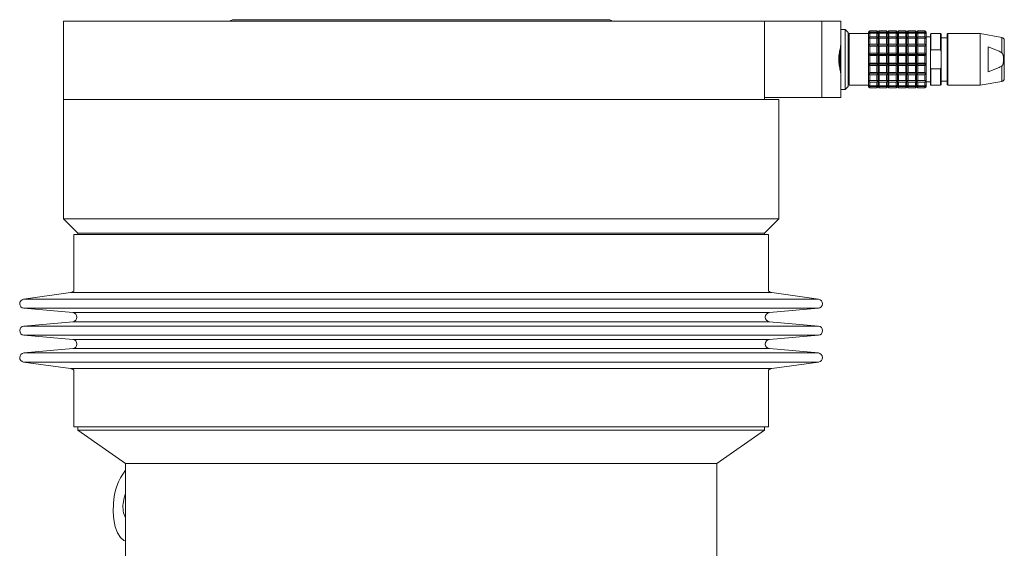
# Model space of a CAD drawing. Header units: inches. Extents: x -4.1 to 22.6, y -10.2 to 17.8.
# Tile 133 of 142: x 2.8 to 9.3, y 7.7 to 11.2. Entities that reach past the tile are written whole.
import ezdxf

# ---------------------------------------------------------------- set-up
doc = ezdxf.new("R2010")
doc.units = ezdxf.units.IN
doc.header["$MEASUREMENT"] = 0

msp = doc.modelspace()

# ---------------------------------------------------------------- linework, layer by layer
at = {"color": 7, "linetype": 'Continuous', "lineweight": 15}
for p, q in [((3.1354, 11.1829), (3.1354, 10.6709)), ((3.1354, 11.1829), (7.7289, 11.1829)), ((6.7084, 11.1929), (4.2494, 11.1929)), ((7.7289, 11.1829), (8.1039, 11.1829)), ((7.7289, 10.6709), (7.7289, 11.1829)), ((8.1039, 10.6829), (8.1039, 11.1829)), ((8.1039, 11.1829), (8.2289, 11.1829)), ((8.2289, 11.1829), (8.2289, 11.0339)), ((8.24, 11.1297), (8.2289, 11.1297)), ((8.2565, 11.1297), (8.2398, 11.1297)), ((8.2731, 11.1131), (8.2565, 11.1297)), ((8.2565, 11.129), (8.2565, 11.1297)), ((8.2565, 10.9329), (8.2565, 11.129)), ((8.2761, 11.11), (8.273, 11.1132)), ((8.2761, 10.9329), (8.2761, 11.11)), ((8.41, 11.1022), (8.284, 11.1022)), ((8.4179, 11.1197), (8.41, 11.112)), ((8.41, 11.112), (8.4179, 11.1197)), ((8.41, 11.112), (8.41, 11.1012)), ((8.41, 11.1012), (8.4179, 11.1111)), ((8.4179, 11.1058), (8.41, 11.1012)), ((8.41, 11.1012), (8.41, 11.0701)), ((8.4179, 11.1111), (8.4179, 11.1197)), ((8.4651, 11.1197), (8.4179, 11.1197)), ((8.4179, 11.1111), (8.4651, 11.1111)), ((8.4179, 11.081), (8.4179, 11.1058)), ((8.4651, 11.1058), (8.4179, 11.1058)), ((8.4651, 11.1111), (8.4651, 11.1197)), ((8.473, 11.112), (8.4651, 11.1197)), ((8.4651, 11.1111), (8.473, 11.1012)), ((8.4651, 11.081), (8.4651, 11.1058)), ((8.473, 11.1012), (8.4651, 11.1058)), ((8.4809, 11.1197), (8.473, 11.112)), ((8.473, 11.1012), (8.473, 11.112)), ((8.473, 11.1012), (8.4809, 11.1111)), ((8.4809, 11.1058), (8.473, 11.1012)), ((8.473, 11.0701), (8.473, 11.1012)), ((8.4809, 11.1111), (8.4809, 11.1197)), ((8.5281, 11.1197), (8.4809, 11.1197)), ((8.4809, 11.1111), (8.5281, 11.1111)), ((8.4809, 11.081), (8.4809, 11.1058)), ((8.5281, 11.1058), (8.4809, 11.1058)), ((8.5281, 11.1111), (8.5281, 11.1197)), ((8.536, 11.112), (8.5281, 11.1197)), ((8.5281, 11.1197), (8.536, 11.112)), ((8.5281, 11.1111), (8.536, 11.1012)), ((8.5281, 11.081), (8.5281, 11.1058)), ((8.536, 11.1012), (8.5281, 11.1058)), ((8.5439, 11.1197), (8.536, 11.112)), ((8.536, 11.1012), (8.536, 11.112)), ((8.536, 11.1012), (8.5439, 11.1111)), ((8.5439, 11.1058), (8.536, 11.1012)), ((8.536, 11.0701), (8.536, 11.1012)), ((8.5439, 11.1111), (8.5439, 11.1197)), ((8.5911, 11.1197), (8.5439, 11.1197)), ((8.5439, 11.1111), (8.5911, 11.1111)), ((8.5439, 11.081), (8.5439, 11.1058)), ((8.5911, 11.1058), (8.5439, 11.1058)), ((8.5911, 11.1111), (8.5911, 11.1197)), ((8.599, 11.112), (8.5911, 11.1197)), ((8.5911, 11.1111), (8.599, 11.1012)), ((8.5911, 11.081), (8.5911, 11.1058)), ((8.599, 11.1012), (8.5911, 11.1058)), ((8.6068, 11.1197), (8.599, 11.112)), ((8.599, 11.1012), (8.599, 11.112)), ((8.599, 11.1012), (8.6068, 11.1111)), ((8.6068, 11.1058), (8.599, 11.1012)), ((8.599, 11.0701), (8.599, 11.1012)), ((8.6068, 11.1111), (8.6068, 11.1197)), ((8.6541, 11.1197), (8.6068, 11.1197)), ((8.6068, 11.1111), (8.6541, 11.1111)), ((8.6068, 11.081), (8.6068, 11.1058)), ((8.6541, 11.1058), (8.6068, 11.1058)), ((8.6541, 11.1111), (8.6541, 11.1197)), ((8.662, 11.112), (8.6541, 11.1197)), ((8.6541, 11.1197), (8.662, 11.112)), ((8.6541, 11.1111), (8.662, 11.1012)), ((8.6541, 11.081), (8.6541, 11.1058)), ((8.662, 11.1012), (8.6541, 11.1058)), ((8.6698, 11.1197), (8.662, 11.112)), ((8.662, 11.1012), (8.662, 11.112)), ((8.662, 11.1012), (8.6698, 11.1111)), ((8.6698, 11.1058), (8.662, 11.1012)), ((8.662, 11.0701), (8.662, 11.1012)), ((8.6698, 11.1111), (8.6698, 11.1197)), ((8.7171, 11.1197), (8.6698, 11.1197)), ((8.6698, 11.1111), (8.7171, 11.1111)), ((8.6698, 11.081), (8.6698, 11.1058)), ((8.7171, 11.1058), (8.6698, 11.1058)), ((8.7171, 11.1111), (8.7171, 11.1197)), ((8.725, 11.112), (8.7171, 11.1197)), ((8.7171, 11.1111), (8.725, 11.1012)), ((8.7171, 11.081), (8.7171, 11.1058)), ((8.725, 11.1012), (8.7171, 11.1058)), ((8.7328, 11.1197), (8.725, 11.112)), ((8.725, 11.112), (8.7328, 11.1197)), ((8.725, 11.1012), (8.725, 11.112)), ((8.725, 11.1012), (8.7328, 11.1111)), ((8.7328, 11.1058), (8.725, 11.1012)), ((8.725, 11.0701), (8.725, 11.1012)), ((8.7328, 11.1111), (8.7328, 11.1197)), ((8.7801, 11.1197), (8.7328, 11.1197)), ((8.7328, 11.1111), (8.7801, 11.1111)), ((8.7328, 11.081), (8.7328, 11.1058)), ((8.7801, 11.1058), (8.7328, 11.1058)), ((8.7801, 11.1111), (8.7801, 11.1197)), ((8.7879, 11.112), (8.7801, 11.1197)), ((8.7801, 11.1197), (8.7879, 11.112)), ((8.7801, 11.1111), (8.7879, 11.1012)), ((8.7801, 11.081), (8.7801, 11.1058)), ((8.7879, 11.1012), (8.7801, 11.1058)), ((8.7879, 11.1012), (8.7879, 11.112)), ((8.7879, 11.0701), (8.7879, 11.1012)), ((8.8194, 11.1022), (8.8155, 11.0982)), ((8.8155, 11.0982), (8.8155, 10.9833)), ((8.8824, 11.1022), (8.8194, 11.1022)), ((8.8194, 10.995), (8.8194, 11.1022)), ((8.8864, 11.0982), (8.8824, 11.1022)), ((8.8824, 10.995), (8.8824, 11.1022)), ((8.8864, 10.9833), (8.8864, 11.0982)), ((8.9297, 11.1022), (8.9257, 11.0982)), ((8.9257, 11.0982), (8.9257, 10.7675)), ((9.1423, 11.1022), (8.9297, 11.1022)), ((8.9297, 10.7636), (8.9297, 11.1022)), ((9.2835, 11.0773), (9.1423, 11.1022)), ((9.1423, 10.7636), (9.1423, 11.1022)), ((8.2289, 10.8149), (8.2289, 11.0509)), ((8.41, 11.0701), (8.4179, 11.081)), ((8.4179, 11.0711), (8.41, 11.0701)), ((8.41, 11.0701), (8.41, 11.0224)), ((8.41, 11.0224), (8.4179, 11.033)), ((8.4179, 11.081), (8.4651, 11.081)), ((8.4179, 11.033), (8.4179, 11.0711)), ((8.4651, 11.0711), (8.4179, 11.0711)), ((8.4179, 11.033), (8.4651, 11.033)), ((8.4651, 11.081), (8.473, 11.0701)), ((8.4651, 11.033), (8.4651, 11.0711)), ((8.473, 11.0701), (8.4651, 11.0711)), ((8.4651, 11.033), (8.473, 11.0224)), ((8.473, 11.0701), (8.4809, 11.081)), ((8.4809, 11.0711), (8.473, 11.0701)), ((8.473, 11.0224), (8.473, 11.0701)), ((8.473, 11.0224), (8.4809, 11.033)), ((8.4809, 11.081), (8.5281, 11.081)), ((8.4809, 11.033), (8.4809, 11.0711)), ((8.5281, 11.0711), (8.4809, 11.0711)), ((8.4809, 11.033), (8.5281, 11.033)), ((8.5281, 11.081), (8.536, 11.0701)), ((8.5281, 11.033), (8.5281, 11.0711)), ((8.536, 11.0701), (8.5281, 11.0711)), ((8.5281, 11.033), (8.536, 11.0224)), ((8.536, 11.0701), (8.5439, 11.081)), ((8.5439, 11.0711), (8.536, 11.0701)), ((8.536, 11.0224), (8.536, 11.0701)), ((8.536, 11.0224), (8.5439, 11.033)), ((8.5439, 11.081), (8.5911, 11.081)), ((8.5439, 11.033), (8.5439, 11.0711)), ((8.5911, 11.0711), (8.5439, 11.0711)), ((8.5439, 11.033), (8.5911, 11.033)), ((8.5911, 11.081), (8.599, 11.0701)), ((8.5911, 11.033), (8.5911, 11.0711)), ((8.599, 11.0701), (8.5911, 11.0711)), ((8.5911, 11.033), (8.599, 11.0224)), ((8.599, 11.0701), (8.6068, 11.081)), ((8.6068, 11.0711), (8.599, 11.0701)), ((8.599, 11.0224), (8.599, 11.0701)), ((8.599, 11.0224), (8.6068, 11.033)), ((8.6068, 11.081), (8.6541, 11.081)), ((8.6068, 11.033), (8.6068, 11.0711)), ((8.6541, 11.0711), (8.6068, 11.0711)), ((8.6068, 11.033), (8.6541, 11.033)), ((8.6541, 11.081), (8.662, 11.0701)), ((8.6541, 11.033), (8.6541, 11.0711)), ((8.662, 11.0701), (8.6541, 11.0711)), ((8.6541, 11.033), (8.662, 11.0224)), ((8.662, 11.0701), (8.6698, 11.081)), ((8.6698, 11.0711), (8.662, 11.0701)), ((8.662, 11.0224), (8.662, 11.0701)), ((8.662, 11.0224), (8.6698, 11.033)), ((8.6698, 11.081), (8.7171, 11.081)), ((8.6698, 11.033), (8.6698, 11.0711)), ((8.7171, 11.0711), (8.6698, 11.0711)), ((8.6698, 11.033), (8.7171, 11.033)), ((8.7171, 11.081), (8.725, 11.0701)), ((8.7171, 11.033), (8.7171, 11.0711)), ((8.725, 11.0701), (8.7171, 11.0711)), ((8.7171, 11.033), (8.725, 11.0224)), ((8.725, 11.0701), (8.7328, 11.081)), ((8.7328, 11.0711), (8.725, 11.0701)), ((8.725, 11.0224), (8.725, 11.0701)), ((8.725, 11.0224), (8.7328, 11.033)), ((8.7328, 11.081), (8.7801, 11.081)), ((8.7328, 11.033), (8.7328, 11.0711)), ((8.7801, 11.0711), (8.7328, 11.0711)), ((8.7328, 11.033), (8.7801, 11.033)), ((8.7801, 11.081), (8.7879, 11.0701)), ((8.7801, 11.033), (8.7801, 11.0711)), ((8.7879, 11.0701), (8.7801, 11.0711)), ((8.7801, 11.033), (8.7879, 11.0224)), ((8.8155, 11.0805), (8.7879, 11.0805)), ((8.7879, 11.0224), (8.7879, 11.0701)), ((8.9257, 11.0746), (8.8864, 11.0746)), ((9.2998, 10.8079), (9.2998, 11.0579)), ((8.222, 10.9925), (8.222, 10.873)), ((8.41, 11.0224), (8.41, 10.964)), ((8.4179, 11.0196), (8.41, 11.0224)), ((8.41, 11.0224), (8.473, 11.0224)), ((8.41, 10.964), (8.4179, 10.9729)), ((8.4179, 10.9729), (8.4179, 11.0196)), ((8.4651, 11.0196), (8.4179, 11.0196)), ((8.4179, 10.9729), (8.4651, 10.9729)), ((8.473, 11.0224), (8.4651, 11.0196)), ((8.4651, 10.9729), (8.4651, 11.0196)), ((8.4651, 10.9729), (8.473, 10.964)), ((8.473, 10.964), (8.473, 11.0224)), ((8.4809, 11.0196), (8.473, 11.0224)), ((8.473, 11.0224), (8.536, 11.0224)), ((8.473, 10.964), (8.4809, 10.9729)), ((8.4809, 10.9729), (8.4809, 11.0196)), ((8.5281, 11.0196), (8.4809, 11.0196)), ((8.4809, 10.9729), (8.5281, 10.9729)), ((8.536, 11.0224), (8.5281, 11.0196)), ((8.5281, 10.9729), (8.5281, 11.0196)), ((8.5281, 10.9729), (8.536, 10.964)), ((8.536, 10.964), (8.536, 11.0224)), ((8.5439, 11.0196), (8.536, 11.0224)), ((8.536, 11.0224), (8.599, 11.0224)), ((8.536, 10.964), (8.5439, 10.9729)), ((8.5439, 10.9729), (8.5439, 11.0196)), ((8.5911, 11.0196), (8.5439, 11.0196)), ((8.5439, 10.9729), (8.5911, 10.9729)), ((8.599, 11.0224), (8.5911, 11.0196)), ((8.5911, 10.9729), (8.5911, 11.0196)), ((8.5911, 10.9729), (8.599, 10.964)), ((8.599, 10.964), (8.599, 11.0224)), ((8.6068, 11.0196), (8.599, 11.0224)), ((8.599, 11.0224), (8.662, 11.0224)), ((8.599, 10.964), (8.6068, 10.9729)), ((8.6068, 10.9729), (8.6068, 11.0196)), ((8.6541, 11.0196), (8.6068, 11.0196)), ((8.6068, 10.9729), (8.6541, 10.9729)), ((8.662, 11.0224), (8.6541, 11.0196)), ((8.6541, 10.9729), (8.6541, 11.0196)), ((8.6541, 10.9729), (8.662, 10.964)), ((8.662, 10.964), (8.662, 11.0224)), ((8.6698, 11.0196), (8.662, 11.0224)), ((8.662, 11.0224), (8.725, 11.0224)), ((8.662, 10.964), (8.6698, 10.9729)), ((8.6698, 10.9729), (8.6698, 11.0196)), ((8.7171, 11.0196), (8.6698, 11.0196)), ((8.6698, 10.9729), (8.7171, 10.9729)), ((8.725, 11.0224), (8.7171, 11.0196)), ((8.7171, 10.9729), (8.7171, 11.0196)), ((8.7171, 10.9729), (8.725, 10.964)), ((8.725, 10.964), (8.725, 11.0224)), ((8.7328, 11.0196), (8.725, 11.0224)), ((8.725, 11.0224), (8.7879, 11.0224)), ((8.725, 10.964), (8.7328, 10.9729)), ((8.7328, 10.9729), (8.7328, 11.0196)), ((8.7801, 11.0196), (8.7328, 11.0196)), ((8.7328, 10.9729), (8.7801, 10.9729)), ((8.7879, 11.0224), (8.7801, 11.0196)), ((8.7801, 10.9729), (8.7801, 11.0196)), ((8.7801, 10.9729), (8.7879, 10.964)), ((8.7879, 10.964), (8.7879, 11.0224)), ((8.8155, 10.9833), (8.8194, 10.995)), ((8.8155, 10.9833), (8.8155, 10.8825)), ((8.8194, 10.995), (8.8824, 10.995)), ((8.8824, 10.995), (8.8864, 10.9833)), ((8.8864, 10.9833), (8.8864, 10.8825)), ((9.1935, 10.851), (9.1935, 11.0147)), ((9.1935, 11.0147), (9.2651, 10.9859)), ((9.2651, 10.9859), (9.2726, 10.9821)), ((9.2726, 10.9821), (9.2835, 10.976)), ((8.2565, 10.736), (8.2565, 10.9329)), ((8.2761, 10.7557), (8.2761, 10.9329)), ((8.41, 10.964), (8.41, 10.9018)), ((8.4179, 10.9577), (8.41, 10.964)), ((8.41, 10.964), (8.473, 10.964)), ((8.41, 10.9018), (8.4179, 10.908)), ((8.4179, 10.908), (8.4179, 10.9577)), ((8.4651, 10.9577), (8.4179, 10.9577)), ((8.4179, 10.908), (8.4651, 10.908)), ((8.473, 10.964), (8.4651, 10.9577)), ((8.4651, 10.908), (8.4651, 10.9577)), ((8.4651, 10.908), (8.473, 10.9018)), ((8.473, 10.9018), (8.473, 10.964)), ((8.4809, 10.9577), (8.473, 10.964)), ((8.473, 10.964), (8.536, 10.964)), ((8.473, 10.9018), (8.4809, 10.908)), ((8.4809, 10.908), (8.4809, 10.9577)), ((8.5281, 10.9577), (8.4809, 10.9577)), ((8.4809, 10.908), (8.5281, 10.908)), ((8.536, 10.964), (8.5281, 10.9577)), ((8.5281, 10.908), (8.5281, 10.9577)), ((8.5281, 10.908), (8.536, 10.9018)), ((8.536, 10.9018), (8.536, 10.964)), ((8.5439, 10.9577), (8.536, 10.964)), ((8.536, 10.964), (8.599, 10.964)), ((8.536, 10.9018), (8.5439, 10.908)), ((8.5439, 10.908), (8.5439, 10.9577)), ((8.5911, 10.9577), (8.5439, 10.9577)), ((8.5439, 10.908), (8.5911, 10.908)), ((8.599, 10.964), (8.5911, 10.9577)), ((8.5911, 10.908), (8.5911, 10.9577)), ((8.5911, 10.908), (8.599, 10.9018)), ((8.599, 10.9018), (8.599, 10.964)), ((8.6068, 10.9577), (8.599, 10.964)), ((8.599, 10.964), (8.662, 10.964)), ((8.599, 10.9018), (8.6068, 10.908)), ((8.6068, 10.908), (8.6068, 10.9577)), ((8.6541, 10.9577), (8.6068, 10.9577)), ((8.6068, 10.908), (8.6541, 10.908)), ((8.662, 10.964), (8.6541, 10.9577)), ((8.6541, 10.908), (8.6541, 10.9577)), ((8.6541, 10.908), (8.662, 10.9018)), ((8.662, 10.9018), (8.662, 10.964)), ((8.6698, 10.9577), (8.662, 10.964)), ((8.662, 10.964), (8.725, 10.964)), ((8.662, 10.9018), (8.6698, 10.908)), ((8.6698, 10.908), (8.6698, 10.9577)), ((8.7171, 10.9577), (8.6698, 10.9577)), ((8.6698, 10.908), (8.7171, 10.908)), ((8.725, 10.964), (8.7171, 10.9577)), ((8.7171, 10.908), (8.7171, 10.9577)), ((8.7171, 10.908), (8.725, 10.9018)), ((8.725, 10.9018), (8.725, 10.964)), ((8.7328, 10.9577), (8.725, 10.964)), ((8.725, 10.964), (8.7879, 10.964)), ((8.725, 10.9018), (8.7328, 10.908)), ((8.7328, 10.908), (8.7328, 10.9577)), ((8.7801, 10.9577), (8.7328, 10.9577)), ((8.7328, 10.908), (8.7801, 10.908)), ((8.7879, 10.964), (8.7801, 10.9577)), ((8.7801, 10.908), (8.7801, 10.9577)), ((8.7801, 10.908), (8.7879, 10.9018)), ((8.7879, 10.9018), (8.7879, 10.964)), ((8.41, 10.9018), (8.473, 10.9018)), ((8.4179, 10.8928), (8.41, 10.9018)), ((8.41, 10.9018), (8.41, 10.8433)), ((8.41, 10.8433), (8.4179, 10.8461)), ((8.41, 10.8433), (8.473, 10.8433)), ((8.4179, 10.8328), (8.41, 10.8433)), ((8.41, 10.8433), (8.41, 10.7957)), ((8.4651, 10.8928), (8.4179, 10.8928)), ((8.4179, 10.8461), (8.4179, 10.8928)), ((8.4179, 10.8461), (8.4651, 10.8461)), ((8.473, 10.9018), (8.4651, 10.8928)), ((8.4651, 10.8461), (8.4651, 10.8928)), ((8.4651, 10.8461), (8.473, 10.8433)), ((8.473, 10.8433), (8.4651, 10.8328)), ((8.473, 10.9018), (8.536, 10.9018)), ((8.473, 10.8433), (8.473, 10.9018)), ((8.4809, 10.8928), (8.473, 10.9018)), ((8.473, 10.8433), (8.4809, 10.8461)), ((8.473, 10.8433), (8.536, 10.8433)), ((8.473, 10.7957), (8.473, 10.8433)), ((8.4809, 10.8328), (8.473, 10.8433)), ((8.5281, 10.8928), (8.4809, 10.8928)), ((8.4809, 10.8461), (8.4809, 10.8928)), ((8.4809, 10.8461), (8.5281, 10.8461)), ((8.536, 10.9018), (8.5281, 10.8928)), ((8.5281, 10.8461), (8.5281, 10.8928)), ((8.5281, 10.8461), (8.536, 10.8433)), ((8.536, 10.8433), (8.5281, 10.8328)), ((8.536, 10.9018), (8.599, 10.9018)), ((8.536, 10.8433), (8.536, 10.9018)), ((8.5439, 10.8928), (8.536, 10.9018)), ((8.536, 10.8433), (8.5439, 10.8461)), ((8.536, 10.8433), (8.599, 10.8433)), ((8.536, 10.7957), (8.536, 10.8433)), ((8.5439, 10.8328), (8.536, 10.8433)), ((8.5911, 10.8928), (8.5439, 10.8928)), ((8.5439, 10.8461), (8.5439, 10.8928)), ((8.5439, 10.8461), (8.5911, 10.8461)), ((8.599, 10.9018), (8.5911, 10.8928)), ((8.5911, 10.8461), (8.5911, 10.8928)), ((8.5911, 10.8461), (8.599, 10.8433)), ((8.599, 10.8433), (8.5911, 10.8328)), ((8.599, 10.9018), (8.662, 10.9018)), ((8.599, 10.8433), (8.599, 10.9018)), ((8.6068, 10.8928), (8.599, 10.9018)), ((8.599, 10.8433), (8.6068, 10.8461)), ((8.599, 10.8433), (8.662, 10.8433)), ((8.599, 10.7957), (8.599, 10.8433)), ((8.6068, 10.8328), (8.599, 10.8433)), ((8.6541, 10.8928), (8.6068, 10.8928)), ((8.6068, 10.8461), (8.6068, 10.8928)), ((8.6068, 10.8461), (8.6541, 10.8461)), ((8.662, 10.9018), (8.6541, 10.8928)), ((8.6541, 10.8461), (8.6541, 10.8928)), ((8.6541, 10.8461), (8.662, 10.8433)), ((8.662, 10.8433), (8.6541, 10.8328)), ((8.662, 10.9018), (8.725, 10.9018)), ((8.662, 10.8433), (8.662, 10.9018)), ((8.6698, 10.8928), (8.662, 10.9018)), ((8.662, 10.8433), (8.6698, 10.8461)), ((8.662, 10.8433), (8.725, 10.8433)), ((8.662, 10.7957), (8.662, 10.8433)), ((8.6698, 10.8328), (8.662, 10.8433)), ((8.7171, 10.8928), (8.6698, 10.8928)), ((8.6698, 10.8461), (8.6698, 10.8928)), ((8.6698, 10.8461), (8.7171, 10.8461)), ((8.725, 10.9018), (8.7171, 10.8928)), ((8.7171, 10.8461), (8.7171, 10.8928)), ((8.7171, 10.8461), (8.725, 10.8433)), ((8.725, 10.8433), (8.7171, 10.8328)), ((8.725, 10.9018), (8.7879, 10.9018)), ((8.725, 10.8433), (8.725, 10.9018)), ((8.7328, 10.8928), (8.725, 10.9018)), ((8.725, 10.8433), (8.7328, 10.8461)), ((8.725, 10.8433), (8.7879, 10.8433)), ((8.725, 10.7957), (8.725, 10.8433)), ((8.7328, 10.8328), (8.725, 10.8433)), ((8.7801, 10.8928), (8.7328, 10.8928)), ((8.7328, 10.8461), (8.7328, 10.8928)), ((8.7328, 10.8461), (8.7801, 10.8461)), ((8.7879, 10.9018), (8.7801, 10.8928)), ((8.7801, 10.8461), (8.7801, 10.8928)), ((8.7801, 10.8461), (8.7879, 10.8433)), ((8.7879, 10.8433), (8.7801, 10.8328)), ((8.7879, 10.8433), (8.7879, 10.9018)), ((8.7879, 10.7957), (8.7879, 10.8433)), ((8.8194, 10.8708), (8.8155, 10.8825)), ((8.8155, 10.8825), (8.8155, 10.7675)), ((8.8824, 10.8708), (8.8194, 10.8708)), ((8.8194, 10.7636), (8.8194, 10.8708)), ((8.8864, 10.8825), (8.8824, 10.8708)), ((8.8824, 10.7636), (8.8824, 10.8708)), ((8.8864, 10.7675), (8.8864, 10.8825)), ((9.2651, 10.8799), (9.1935, 10.851)), ((9.2726, 10.8837), (9.2651, 10.8799)), ((9.2835, 10.8897), (9.2726, 10.8837)), ((8.2289, 10.8319), (8.2289, 10.6829)), ((8.41, 10.7957), (8.4179, 10.7947)), ((8.4179, 10.7848), (8.41, 10.7957)), ((8.41, 10.7957), (8.41, 10.7646)), ((8.4651, 10.8328), (8.4179, 10.8328)), ((8.4179, 10.7947), (8.4179, 10.8328)), ((8.4179, 10.7947), (8.4651, 10.7947)), ((8.4651, 10.7848), (8.4179, 10.7848)), ((8.4179, 10.7599), (8.4179, 10.7848)), ((8.4651, 10.7947), (8.4651, 10.8328)), ((8.4651, 10.7947), (8.473, 10.7957)), ((8.473, 10.7957), (8.4651, 10.7848)), ((8.4651, 10.7599), (8.4651, 10.7848)), ((8.473, 10.7957), (8.4809, 10.7947)), ((8.473, 10.7646), (8.473, 10.7957)), ((8.4809, 10.7848), (8.473, 10.7957)), ((8.5281, 10.8328), (8.4809, 10.8328)), ((8.4809, 10.7947), (8.4809, 10.8328)), ((8.4809, 10.7947), (8.5281, 10.7947)), ((8.4809, 10.7599), (8.4809, 10.7848)), ((8.5281, 10.7848), (8.4809, 10.7848)), ((8.5281, 10.7947), (8.5281, 10.8328)), ((8.5281, 10.7947), (8.536, 10.7957)), ((8.536, 10.7957), (8.5281, 10.7848)), ((8.5281, 10.7599), (8.5281, 10.7848)), ((8.536, 10.7957), (8.5439, 10.7947)), ((8.536, 10.7646), (8.536, 10.7957)), ((8.5439, 10.7848), (8.536, 10.7957)), ((8.5911, 10.8328), (8.5439, 10.8328)), ((8.5439, 10.7947), (8.5439, 10.8328)), ((8.5439, 10.7947), (8.5911, 10.7947)), ((8.5911, 10.7848), (8.5439, 10.7848)), ((8.5439, 10.7599), (8.5439, 10.7848)), ((8.5911, 10.7947), (8.5911, 10.8328)), ((8.5911, 10.7947), (8.599, 10.7957)), ((8.599, 10.7957), (8.5911, 10.7848)), ((8.5911, 10.7599), (8.5911, 10.7848)), ((8.599, 10.7957), (8.6068, 10.7947)), ((8.599, 10.7646), (8.599, 10.7957)), ((8.6068, 10.7848), (8.599, 10.7957)), ((8.6541, 10.8328), (8.6068, 10.8328)), ((8.6068, 10.7947), (8.6068, 10.8328)), ((8.6068, 10.7947), (8.6541, 10.7947)), ((8.6068, 10.7599), (8.6068, 10.7848)), ((8.6541, 10.7848), (8.6068, 10.7848)), ((8.6541, 10.7947), (8.6541, 10.8328)), ((8.6541, 10.7947), (8.662, 10.7957)), ((8.662, 10.7957), (8.6541, 10.7848)), ((8.6541, 10.7599), (8.6541, 10.7848)), ((8.662, 10.7957), (8.6698, 10.7947)), ((8.662, 10.7646), (8.662, 10.7957)), ((8.6698, 10.7848), (8.662, 10.7957)), ((8.7171, 10.8328), (8.6698, 10.8328)), ((8.6698, 10.7947), (8.6698, 10.8328)), ((8.6698, 10.7947), (8.7171, 10.7947)), ((8.6698, 10.7599), (8.6698, 10.7848)), ((8.7171, 10.7848), (8.6698, 10.7848)), ((8.7171, 10.7947), (8.7171, 10.8328)), ((8.7171, 10.7947), (8.725, 10.7957)), ((8.725, 10.7957), (8.7171, 10.7848)), ((8.7171, 10.7599), (8.7171, 10.7848)), ((8.725, 10.7957), (8.7328, 10.7947)), ((8.725, 10.7646), (8.725, 10.7957)), ((8.7328, 10.7848), (8.725, 10.7957)), ((8.7801, 10.8328), (8.7328, 10.8328)), ((8.7328, 10.7947), (8.7328, 10.8328)), ((8.7328, 10.7947), (8.7801, 10.7947)), ((8.7801, 10.7848), (8.7328, 10.7848)), ((8.7328, 10.7599), (8.7328, 10.7848)), ((8.7801, 10.7947), (8.7801, 10.8328)), ((8.7801, 10.7947), (8.7879, 10.7957)), ((8.7879, 10.7957), (8.7801, 10.7848)), ((8.7801, 10.7599), (8.7801, 10.7848)), ((8.7879, 10.7646), (8.7879, 10.7957)), ((8.7879, 10.7852), (8.8155, 10.7852)), ((8.8864, 10.7911), (8.9257, 10.7911)), ((9.1423, 10.7636), (9.2835, 10.7885)), ((8.2289, 10.736), (8.2565, 10.736)), ((8.2565, 10.736), (8.2761, 10.7557)), ((8.284, 10.7636), (8.41, 10.7636)), ((8.41, 10.7646), (8.4179, 10.7599)), ((8.4179, 10.7547), (8.41, 10.7646)), ((8.41, 10.7646), (8.41, 10.7537)), ((8.41, 10.7537), (8.4179, 10.746)), ((8.4179, 10.746), (8.41, 10.7537)), ((8.4179, 10.7599), (8.4651, 10.7599)), ((8.4179, 10.746), (8.4179, 10.7547)), ((8.4651, 10.7547), (8.4179, 10.7547)), ((8.4179, 10.746), (8.4651, 10.746)), ((8.4651, 10.7599), (8.473, 10.7646)), ((8.473, 10.7646), (8.4651, 10.7547)), ((8.4651, 10.746), (8.4651, 10.7547)), ((8.4651, 10.746), (8.473, 10.7537)), ((8.473, 10.7537), (8.4651, 10.746)), ((8.473, 10.7646), (8.4809, 10.7599)), ((8.473, 10.7537), (8.473, 10.7646)), ((8.4809, 10.7547), (8.473, 10.7646)), ((8.473, 10.7537), (8.4809, 10.746)), ((8.4809, 10.746), (8.473, 10.7537)), ((8.4809, 10.7599), (8.5281, 10.7599)), ((8.5281, 10.7547), (8.4809, 10.7547)), ((8.4809, 10.746), (8.4809, 10.7547)), ((8.4809, 10.746), (8.5281, 10.746)), ((8.5281, 10.7599), (8.536, 10.7646)), ((8.536, 10.7646), (8.5281, 10.7547)), ((8.5281, 10.746), (8.5281, 10.7547)), ((8.5281, 10.746), (8.536, 10.7537)), ((8.536, 10.7537), (8.5281, 10.746)), ((8.536, 10.7646), (8.5439, 10.7599)), ((8.536, 10.7537), (8.536, 10.7646)), ((8.5439, 10.7547), (8.536, 10.7646)), ((8.536, 10.7537), (8.5439, 10.746)), ((8.5439, 10.746), (8.536, 10.7537)), ((8.5439, 10.7599), (8.5911, 10.7599)), ((8.5439, 10.746), (8.5439, 10.7547)), ((8.5911, 10.7547), (8.5439, 10.7547)), ((8.5439, 10.746), (8.5911, 10.746)), ((8.5911, 10.7599), (8.599, 10.7646)), ((8.599, 10.7646), (8.5911, 10.7547)), ((8.5911, 10.746), (8.5911, 10.7547)), ((8.5911, 10.746), (8.599, 10.7537)), ((8.599, 10.7537), (8.5911, 10.746)), ((8.599, 10.7646), (8.6068, 10.7599)), ((8.599, 10.7537), (8.599, 10.7646)), ((8.6068, 10.7547), (8.599, 10.7646)), ((8.599, 10.7537), (8.6068, 10.746)), ((8.6068, 10.746), (8.599, 10.7537)), ((8.6068, 10.7599), (8.6541, 10.7599)), ((8.6541, 10.7547), (8.6068, 10.7547)), ((8.6068, 10.746), (8.6068, 10.7547)), ((8.6068, 10.746), (8.6541, 10.746)), ((8.6541, 10.7599), (8.662, 10.7646)), ((8.662, 10.7646), (8.6541, 10.7547)), ((8.6541, 10.746), (8.6541, 10.7547)), ((8.6541, 10.746), (8.662, 10.7537)), ((8.662, 10.7537), (8.6541, 10.746)), ((8.662, 10.7646), (8.6698, 10.7599)), ((8.662, 10.7537), (8.662, 10.7646)), ((8.6698, 10.7547), (8.662, 10.7646)), ((8.662, 10.7537), (8.6698, 10.746)), ((8.6698, 10.746), (8.662, 10.7537)), ((8.6698, 10.7599), (8.7171, 10.7599)), ((8.6698, 10.746), (8.6698, 10.7547)), ((8.7171, 10.7547), (8.6698, 10.7547)), ((8.6698, 10.746), (8.7171, 10.746)), ((8.7171, 10.7599), (8.725, 10.7646)), ((8.725, 10.7646), (8.7171, 10.7547)), ((8.7171, 10.746), (8.7171, 10.7547)), ((8.7171, 10.746), (8.725, 10.7537)), ((8.725, 10.7537), (8.7171, 10.746)), ((8.725, 10.7646), (8.7328, 10.7599)), ((8.725, 10.7537), (8.725, 10.7646)), ((8.7328, 10.7547), (8.725, 10.7646)), ((8.725, 10.7537), (8.7328, 10.746)), ((8.7328, 10.746), (8.725, 10.7537)), ((8.7328, 10.7599), (8.7801, 10.7599)), ((8.7801, 10.7547), (8.7328, 10.7547)), ((8.7328, 10.746), (8.7328, 10.7547)), ((8.7328, 10.746), (8.7801, 10.746)), ((8.7801, 10.7599), (8.7879, 10.7646)), ((8.7879, 10.7646), (8.7801, 10.7547)), ((8.7801, 10.746), (8.7801, 10.7547)), ((8.7801, 10.746), (8.7879, 10.7537)), ((8.7879, 10.7537), (8.7801, 10.746)), ((8.7879, 10.7537), (8.7879, 10.7646)), ((8.8155, 10.7675), (8.8194, 10.7636)), ((8.8194, 10.7636), (8.8824, 10.7636)), ((8.8824, 10.7636), (8.8864, 10.7675)), ((8.9257, 10.7675), (8.9297, 10.7636)), ((8.9297, 10.7636), (9.1423, 10.7636)), ((3.1354, 10.6709), (3.1354, 9.8894)), ((7.7289, 10.6709), (3.1354, 10.6709)), ((3.1354, 10.6709), (7.8224, 10.6709)), ((7.7289, 10.6829), (8.1039, 10.6829)), ((7.8224, 9.8894), (7.8224, 10.6709)), ((8.2289, 10.6829), (8.1039, 10.6829)), ((3.1354, 9.8894), (3.2289, 9.7959)), ((7.8224, 9.8894), (3.1354, 9.8894)), ((7.7289, 9.7959), (7.8224, 9.8894)), ((3.2039, 9.7872), (3.2039, 9.4156)), ((3.2039, 9.7872), (7.7539, 9.7872)), ((3.2289, 9.7959), (3.2289, 9.7872)), ((5.4789, 9.7959), (3.2289, 9.7959)), ((7.7289, 9.7959), (5.4789, 9.7959)), ((7.7289, 9.7872), (7.7289, 9.7959)), ((7.7539, 9.4156), (7.7539, 9.7872)), ((3.1809, 9.4061), (2.8747, 9.3631)), ((8.0831, 9.3631), (7.7769, 9.4061)), ((2.8762, 9.3035), (3.1965, 9.2752)), ((7.7612, 9.2752), (8.0815, 9.3035)), ((3.1965, 9.2154), (2.8762, 9.1871)), ((8.0815, 9.1871), (7.7612, 9.2154)), ((2.8762, 9.1273), (3.1965, 9.099)), ((7.7612, 9.099), (8.0815, 9.1273)), ((3.1965, 9.0392), (2.8762, 9.0108)), ((8.0815, 9.0108), (7.7612, 9.0392)), ((2.8747, 8.9512), (3.1809, 8.9082)), ((7.7769, 8.9082), (8.0831, 8.9512)), ((3.2039, 8.8987), (3.2039, 8.5272)), ((7.7539, 8.5272), (7.7539, 8.8987)), ((3.2039, 8.5272), (7.7539, 8.5272)), ((3.2289, 8.5272), (3.2289, 8.5047)), ((7.7289, 8.5047), (7.7289, 8.5272)), ((3.2289, 8.5047), (3.5414, 8.2859)), ((5.4789, 8.5047), (3.2289, 8.5047)), ((7.7289, 8.5047), (5.4789, 8.5047)), ((7.4164, 8.2859), (7.7289, 8.5047)), ((3.5414, 8.2859), (3.5414, 7.6609)), ((7.4164, 8.2859), (3.5414, 8.2859)), ((3.5414, 8.2859), (5.4789, 8.2859)), ((5.4789, 8.2859), (7.4164, 8.2859)), ((7.4164, 7.6609), (7.4164, 8.2859))]:
    msp.add_line(p, q, dxfattribs=at)
at = {"color": 8, "linetype": 'Continuous', "lineweight": 15}
for p, q in [((8.284, 10.9329), (8.284, 11.1022)), ((9.2835, 10.976), (9.2835, 11.0773)), ((8.284, 10.7636), (8.284, 10.9329)), ((9.2835, 10.7885), (9.2835, 10.8897)), ((8.0831, 9.3631), (2.8747, 9.3631)), ((7.7769, 9.4061), (3.1809, 9.4061)), ((8.0815, 9.3035), (2.8762, 9.3035)), ((7.7612, 9.2752), (3.1965, 9.2752)), ((8.0815, 9.1871), (2.8762, 9.1871)), ((7.7612, 9.2154), (3.1965, 9.2154)), ((8.0815, 9.1273), (2.8762, 9.1273)), ((7.7612, 9.099), (3.1965, 9.099)), ((7.7612, 9.0392), (3.1965, 9.0392)), ((8.0815, 9.0108), (2.8762, 9.0108)), ((8.0831, 8.9512), (2.8747, 8.9512)), ((7.7769, 8.9082), (3.1809, 8.9082))]:
    msp.add_line(p, q, dxfattribs=at)
at = {"color": 7, "linetype": 'Continuous', "lineweight": 15, "flags": 128}
for points in [[(3.5268, 8.0247), (3.533, 8.0628), (3.5414, 8.0896)], [(3.5414, 7.7775), (3.5305, 7.7829), (3.5084, 7.803), (3.4898, 7.8335), (3.4754, 7.8728), (3.4661, 7.9193), (3.4622, 7.9707), (3.4639, 8.0247)]]:
    msp.add_lwpolyline(points, dxfattribs=at)
at = {"color": 7, "linetype": 'Continuous', "lineweight": 15}
for centre, radius, start, end in [((4.2494, 11.1664), 0.0265, 90, 141.49071), ((6.7084, 11.1664), 0.0265, 38.50929, 90), ((8.284, 11.0943), 0.00787, 90, 180), ((9.2801, 11.0579), 0.0197, 0, 80), ((9.2801, 10.8079), 0.0197, 280, 0), ((8.284, 10.7715), 0.00787, 180, 270), ((2.8789, 9.3334), 0.03, 97.99915, 264.94251), ((3.1739, 9.4556), 0.05, 277.99915, 306.8699), ((7.7839, 9.4556), 0.05, 233.1301, 262.00085), ((8.0789, 9.3334), 0.03, 275.05749, 82.00085), ((3.1939, 9.2453), 0.03, 275.05749, 84.94251), ((7.7639, 9.2453), 0.03, 95.05749, 264.94251), ((2.8789, 9.1572), 0.03, 95.05749, 264.94251), ((8.0789, 9.1572), 0.03, 275.05749, 84.94251), ((3.1939, 9.0691), 0.03, 275.05749, 84.94251), ((7.7639, 9.0691), 0.03, 95.05749, 264.94251), ((2.8789, 8.981), 0.03, 95.05749, 262.00085), ((8.0789, 8.981), 0.03, 277.99915, 84.94251), ((3.1739, 8.8587), 0.05, 53.1301, 82.00085), ((7.7839, 8.8587), 0.05, 97.99915, 126.8699), ((3.8415, 8.0128), 0.3777, 142.60106, 178.20127), ((3.6984, 8.0028), 0.173, 172.74556, 204.83411)]:
    msp.add_arc(centre, radius, start, end, dxfattribs=at)
at = {"color": 8, "linetype": 'Continuous', "lineweight": 15}
for points, knots in [([(8.24, 11.1297), (8.24, 11.1297), (8.2397, 11.1297), (8.2413, 11.1296), (8.2445, 11.1294), (8.2491, 11.1291), (8.2534, 11.129), (8.2558, 11.129), (8.2565, 11.129)], [0, 0, 0, 0, 0.072995, 0.286836, 0.500948, 0.715741, 0.930543, 1, 1, 1, 1]), ([(8.2565, 11.129), (8.2585, 11.127), (8.2624, 11.1231), (8.2674, 11.1183), (8.2708, 11.1151), (8.2728, 11.1134), (8.2729, 11.1132), (8.273, 11.1132)], [0, 0, 0, 0, 0.2747713, 0.5262665, 0.7151527, 0.8668669, 1, 1, 1, 1])]:
    msp.add_open_spline(points, degree=3, knots=knots, dxfattribs=at)
at = {"color": 7, "linetype": 'Continuous', "lineweight": 15}
for points, knots in [([(8.2289, 11.0339), (8.2281, 11.0263), (8.2264, 11.0112), (8.2185, 10.9776), (8.2141, 10.9395), (8.2165, 10.9009), (8.2232, 10.8667), (8.2283, 10.8442), (8.2288, 10.8344), (8.2289, 10.8319)], [0, 0, 0, 0, 0.155803, 0.310898, 0.478017, 0.631512, 0.779431, 0.943871, 1, 1, 1, 1]), ([(8.2761, 11.0943), (8.2761, 11.0921), (8.2761, 11.0888), (8.2761, 11.0687), (8.2761, 11.0479), (8.2761, 11.022), (8.2761, 10.9844), (8.2761, 10.9532), (8.2761, 10.9329)], [0, 0, 0, 0, 0.239457, 0.368361, 0.5, 0.631641, 0.760543, 1, 1, 1, 1]), ([(9.2835, 10.976), (9.2846, 10.9751), (9.2876, 10.9727), (9.2925, 10.9621), (9.295, 10.9457), (9.2952, 10.9269), (9.2937, 10.9107), (9.2909, 10.8996), (9.287, 10.8925), (9.2845, 10.8905), (9.2835, 10.8897)], [0, 0, 0, 0, 0.046787, 0.12602, 0.368383, 0.585953, 0.740645, 0.899489, 0.957533, 1, 1, 1, 1])]:
    msp.add_open_spline(points, degree=3, knots=knots, dxfattribs=at)

doc.saveas('drawing.dxf')
